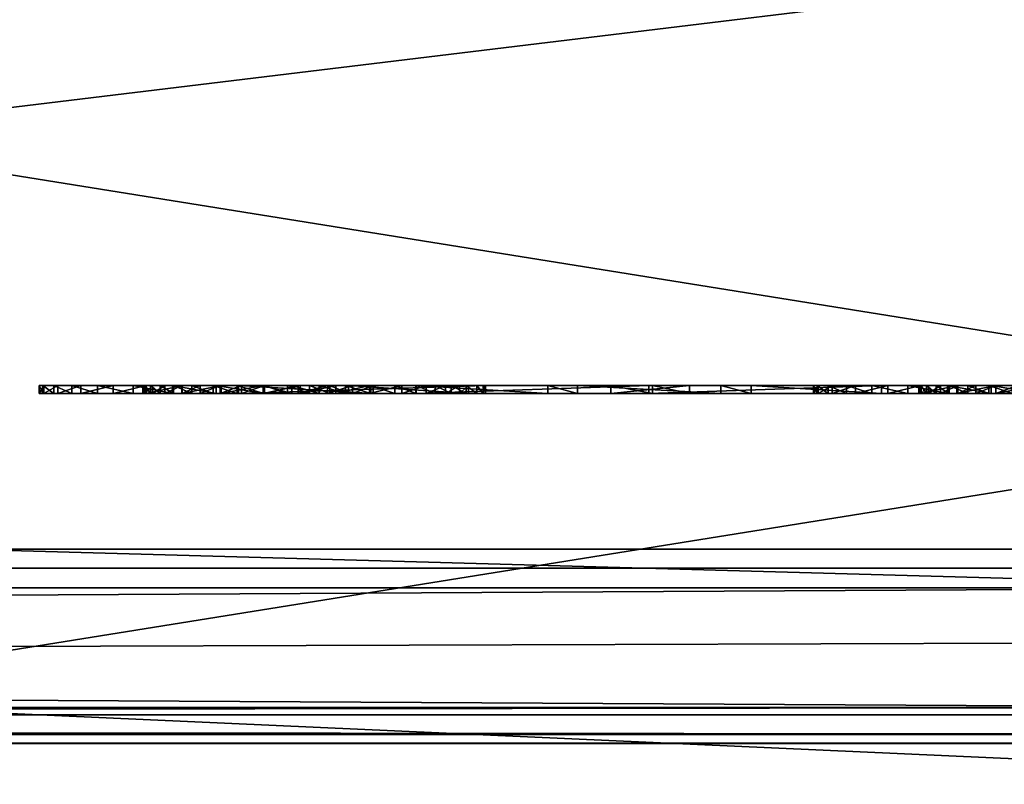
# Model space of a CAD drawing. Header units: centimetres. Extents: x -29.5 to 29.5, y -9 to 52.
# Tile 12 of 34: x -2 to -0.8, y -7.1 to -6.1. Entities that reach past the tile are written whole.
import ezdxf

# ---------------------------------------------------------------- set-up
doc = ezdxf.new("R2010")
doc.units = ezdxf.units.CM
doc.layers.add('BO421112_LP', color=7, linetype='Continuous', true_color=0xb11b58)

msp = doc.modelspace()

# ---------------------------------------------------------------- meshes
at = {"layer": 'BO421112_LP', "color": 214, "true_color": 0x911cb1}
mesh = msp.add_polyface(dxfattribs=at)
corners = [(-2.2371, -8.749, 50.6069), (-2.2924, -8.749, 50.1872), (-2.4543, -8.749, 49.7962), (-2.712, -8.749, 49.4604), (-3.0478, -8.749, 49.2027), (-3.4389, -8.749, 49.0407), (-3.8586, -8.749, 48.9854), (-4.2782, -8.749, 49.0407), (-4.6693, -8.749, 49.2027), (-5.0051, -8.749, 49.4604), (-5.2628, -8.749, 49.7962), (-5.4248, -8.749, 50.1872), (-5.48, -8.749, 50.6069), (-5.4248, -8.749, 51.0266), (-5.2628, -8.749, 51.4176), (-5.0051, -8.749, 51.7534), (-4.6693, -8.749, 52.0111), (-4.2782, -8.749, 52.1731), (-3.8586, -8.749, 52.2284), (-3.4389, -8.749, 52.1731), (-3.0478, -8.749, 52.0111), (-2.712, -8.749, 51.7534), (-2.4543, -8.749, 51.4176), (-2.2924, -8.749, 51.0266), (-2.2371, -7.8326, 50.6069), (-2.2924, -7.8326, 50.1872), (-2.4543, -7.8326, 49.7962), (-2.712, -7.8326, 49.4604), (-3.0478, -7.8326, 49.2027), (-3.4389, -7.8326, 49.0407), (-3.8586, -7.8326, 48.9854), (-4.2782, -7.8326, 49.0407), (-4.6693, -7.8326, 49.2027), (-5.0051, -7.8326, 49.4604), (-5.2628, -7.8326, 49.7962), (-5.4248, -7.8326, 50.1872), (-5.48, -7.8326, 50.6069), (-5.4248, -7.8326, 51.0266), (-5.2628, -7.8326, 51.4176), (-5.0051, -7.8326, 51.7534), (-4.6693, -7.8326, 52.0111), (-4.2782, -7.8326, 52.1731), (-3.8586, -7.8326, 52.2284), (-3.4389, -7.8326, 52.1731), (-3.0478, -7.8326, 52.0111), (-2.712, -7.8326, 51.7534), (-2.4543, -7.8326, 51.4176), (-2.2924, -7.8326, 51.0266), (2.0273, -8.749, 50.6069), (2.0826, -8.749, 50.1872), (2.0826, -7.8326, 50.1872), (2.0273, -7.8326, 50.6069), (2.2446, -8.749, 49.7962), (2.2446, -7.8326, 49.7962), (2.5022, -8.749, 49.4604), (2.5022, -7.8326, 49.4604), (2.8381, -8.749, 49.2027), (2.8381, -7.8326, 49.2027), (3.2291, -8.749, 49.0407), (3.2291, -7.8326, 49.0407), (3.6488, -8.749, 48.9854), (3.6488, -7.8326, 48.9854), (4.0685, -8.749, 49.0407), (4.0685, -7.8326, 49.0407), (4.4595, -8.749, 49.2027), (4.4595, -7.8326, 49.2027), (4.7953, -8.749, 49.4604), (4.7953, -7.8326, 49.4604), (5.053, -8.749, 49.7962), (5.053, -7.8326, 49.7962), (5.215, -8.749, 50.1872), (5.215, -7.8326, 50.1872), (5.2703, -8.749, 50.6069), (5.2703, -7.8326, 50.6069), (5.215, -8.749, 51.0266), (5.215, -7.8326, 51.0266), (5.053, -8.749, 51.4176), (5.053, -7.8326, 51.4176), (4.7953, -8.749, 51.7534), (4.7953, -7.8326, 51.7534), (4.4595, -8.749, 52.0111), (4.4595, -7.8326, 52.0111), (4.0685, -8.749, 52.1731), (4.0685, -7.8326, 52.1731), (3.6488, -8.749, 52.2284), (3.6488, -7.8326, 52.2284), (3.2291, -8.749, 52.1731), (3.2291, -7.8326, 52.1731), (2.8381, -8.749, 52.0111), (2.8381, -7.8326, 52.0111), (2.5022, -8.749, 51.7534), (2.5022, -7.8326, 51.7534), (2.2446, -8.749, 51.4176), (2.2446, -7.8326, 51.4176), (2.0826, -8.749, 51.0266), (2.0826, -7.8326, 51.0266), (-6.7474, -7.4268, 59.4599), (-6.7474, -7.4268, 48.26), (6.7759, -7.4268, 59.4599), (6.7759, -7.4268, 48.26), (-6.7474, -6.8168, 59.4599), (-6.7474, -6.8168, 48.26), (6.7759, -6.8168, 59.4599), (6.7759, -6.8168, 48.26), (-5.0208, -7.4268, 58.2795), (-5.0208, -7.4268, 53.5861), (4.7823, -7.4268, 58.2795), (4.7823, -7.4268, 53.5861), (-5.0208, -5.8531, 58.2795), (-5.0208, -5.8531, 53.5861), (4.7823, -5.8531, 58.2795), (4.7823, -5.8531, 53.5861), (-5.8377, -6.8168, 58.5256), (-5.8377, -6.8168, 52.1834), (5.6279, -6.8168, 58.5256), (5.6279, -6.8168, 52.1834), (-6.7474, -7.4268, 58.9153), (-6.7474, -6.8168, 58.9153), (6.7759, -7.4268, 58.9153), (6.7759, -6.8168, 58.9153), (-6.7474, -5.1776, 59.4599), (6.7759, -5.1776, 59.4599), (6.7759, -5.1776, 58.5117), (-6.7474, -5.1776, 58.5117)]
mesh.append_faces([[corners[k] for k in face] for face in [(56, 60, 64), (64, 68, 72), (72, 76, 80), (64, 72, 80), (80, 84, 88), (88, 92, 48), (80, 88, 48), (64, 80, 48), (56, 64, 48), (52, 56, 48), (21, 19, 17), (17, 15, 13), (13, 11, 9), (17, 13, 9), (9, 7, 5), (5, 3, 1), (9, 5, 1), (17, 9, 1), (21, 17, 1), (23, 21, 1), (28, 30, 32), (32, 34, 36), (36, 38, 40), (32, 36, 40), (40, 42, 44), (44, 46, 24), (40, 44, 24), (32, 40, 24), (28, 32, 24), (26, 28, 24), (91, 87, 83), (83, 79, 75), (75, 71, 67), (83, 75, 67), (67, 63, 59), (59, 55, 50), (67, 59, 50), (83, 67, 50), (91, 83, 50), (95, 91, 50)]], dxfattribs={"vtx0": -1, "vtx1": -1, "vtx2": -1, "color": 214})
mesh.append_faces([[corners[k] for k in face] for face in [(49, 52, 48), (0, 23, 1), (25, 26, 24), (51, 95, 50)]], dxfattribs={"vtx1": -1, "color": 214})
mesh.append_faces([[corners[k] for k in face] for face in [(0, 1, 25), (25, 24, 0), (1, 2, 26), (26, 25, 1), (2, 3, 27), (27, 26, 2), (3, 4, 28), (28, 27, 3), (4, 5, 29), (29, 28, 4), (5, 6, 30), (30, 29, 5), (6, 7, 31), (31, 30, 6), (7, 8, 32), (32, 31, 7), (8, 9, 33), (33, 32, 8), (9, 10, 34), (34, 33, 9), (10, 11, 35), (35, 34, 10), (11, 12, 36), (36, 35, 11), (12, 13, 37), (37, 36, 12), (13, 14, 38), (38, 37, 13), (14, 15, 39), (39, 38, 14), (15, 16, 40), (40, 39, 15), (16, 17, 41), (41, 40, 16), (17, 18, 42), (42, 41, 17), (18, 19, 43), (43, 42, 18), (19, 20, 44), (44, 43, 19), (20, 21, 45), (45, 44, 20), (21, 22, 46), (46, 45, 21), (22, 23, 47), (47, 46, 22), (23, 0, 24), (24, 47, 23), (48, 51, 50), (50, 49, 48), (49, 50, 53), (53, 52, 49), (52, 53, 55), (55, 54, 52), (54, 55, 57), (57, 56, 54), (56, 57, 59), (59, 58, 56), (58, 59, 61), (61, 60, 58), (60, 61, 63), (63, 62, 60), (62, 63, 65), (65, 64, 62), (64, 65, 67), (67, 66, 64), (66, 67, 69), (69, 68, 66), (68, 69, 71), (71, 70, 68), (70, 71, 73), (73, 72, 70), (72, 73, 75), (75, 74, 72), (74, 75, 77), (77, 76, 74), (76, 77, 79), (79, 78, 76), (78, 79, 81), (81, 80, 78), (80, 81, 83), (83, 82, 80), (82, 83, 85), (85, 84, 82), (84, 85, 87), (87, 86, 84), (86, 87, 89), (89, 88, 86), (88, 89, 91), (91, 90, 88), (90, 91, 93), (93, 92, 90), (92, 93, 95), (95, 94, 92), (94, 95, 51), (51, 48, 94), (96, 98, 102), (102, 100, 96), (99, 97, 101), (101, 103, 99), (116, 117, 101), (101, 97, 116), (118, 119, 102), (102, 98, 118), (52, 54, 56), (56, 58, 60), (60, 62, 64), (64, 66, 68), (68, 70, 72), (72, 74, 76), (76, 78, 80), (80, 82, 84), (84, 86, 88), (88, 90, 92), (92, 94, 48), (23, 22, 21), (21, 20, 19), (19, 18, 17), (17, 16, 15), (15, 14, 13), (13, 12, 11), (11, 10, 9), (9, 8, 7), (7, 6, 5), (5, 4, 3), (3, 2, 1), (26, 27, 28), (28, 29, 30), (30, 31, 32), (32, 33, 34), (34, 35, 36), (36, 37, 38), (38, 39, 40), (40, 41, 42), (42, 43, 44), (44, 45, 46), (46, 47, 24), (95, 93, 91), (91, 89, 87), (87, 85, 83), (83, 81, 79), (79, 77, 75), (75, 73, 71), (71, 69, 67), (67, 65, 63), (63, 61, 59), (59, 57, 55), (55, 53, 50), (96, 116, 118), (118, 98, 96), (97, 99, 107), (107, 105, 97), (99, 118, 106), (106, 107, 99), (106, 104, 108), (108, 110, 106), (105, 107, 111), (111, 109, 105), (104, 105, 109), (109, 108, 104), (107, 106, 110), (110, 111, 107), (109, 111, 110), (110, 108, 109), (120, 121, 122), (122, 123, 120), (103, 101, 113), (113, 115, 103), (101, 117, 112), (112, 113, 101), (116, 104, 106), (106, 118, 116), (96, 100, 117), (117, 116, 96), (99, 103, 119), (119, 118, 99), (114, 112, 117), (117, 119, 114), (119, 103, 115), (115, 114, 119), (116, 97, 105), (105, 104, 116), (100, 102, 121), (121, 120, 100), (102, 119, 122), (122, 121, 102), (119, 117, 123), (123, 122, 119), (117, 100, 120), (120, 123, 117)]], dxfattribs={"vtx2": -1, "color": 214})
at = {"layer": 'BO421112_LP', "color": 96, "true_color": 0x068706}
mesh = msp.add_polyface(dxfattribs=at)
corners = [(29.4871, -6.6812, 59.3628), (-29.4953, -6.6812, 59.3628), (29.4871, -6.0649, 59.3628), (-29.4953, -6.0649, 59.3628), (-29.4953, -6.6812, 51.8264), (-29.4953, -6.0649, 51.8264), (29.4871, -6.0649, 58.4782), (-0.311, -6.867, 59.3628), (-0.311, -6.0649, 59.3628), (-29.3095, -6.867, 59.3628), (-29.3095, -6.867, 51.8264), (29.3013, -6.867, 59.3628), (29.0035, -6.867, 59.3628), (29.0035, -6.0649, 59.3628), (28.8542, -6.867, 58.4702), (29.3013, -6.867, 58.4782), (29.4871, -6.6812, 58.4782), (28.8542, -6.0649, 58.4702), (-29.3095, -6.867, 58.4425), (-29.4953, -6.0649, 58.4425), (-0.3076, -6.867, 58.4793), (-0.3076, -6.0649, 58.4793), (-29.4953, -6.6812, 58.4425), (-28.9942, -6.0649, 59.3628), (-28.9942, -6.867, 51.8264), (-28.9942, -6.867, 59.3628), (-28.9942, -6.0649, 51.8264), (-28.9942, -6.867, 58.4425), (-28.9942, -6.0649, 58.4425), (28.933, -7.0215, 59.3628), (29.1029, -7.0216, 59.3628), (29.1029, -7.0216, 58.4793), (28.9322, -7.0215, 58.4793), (-0.3076, -7.0215, 58.4793), (-28.9205, -7.0215, 58.4425), (-29.1193, -7.0215, 58.4425), (-29.1193, -7.0215, 59.3628), (-28.9205, -7.0215, 59.3628), (-0.311, -7.0215, 59.3628), (28.9329, -7.068, 59.3162), (29.0418, -7.0681, 59.3162), (29.0418, -7.0681, 58.5258), (28.9323, -7.068, 58.5258), (-0.3059, -7.068, 58.5222), (-28.9186, -7.068, 58.4854), (-29.0626, -7.068, 58.4891), (-29.0626, -7.068, 59.3162), (-28.9186, -7.068, 59.3126), (-0.3089, -7.068, 59.3126), (28.933, -7.0564, 59.3512), (29.0595, -7.0565, 59.3512), (29.0595, -7.0565, 58.4909), (28.9322, -7.0564, 58.4909), (-0.3077, -7.0564, 58.4909), (-28.9205, -7.0564, 58.4542), (-29.0778, -7.0564, 58.4542), (-29.0778, -7.0564, 59.3512), (-28.9205, -7.0564, 59.3512), (-0.311, -7.0564, 59.3512), (29.4871, -6.6812, 30.3978), (-29.4953, -6.0649, 30.3978), (28.8543, -6.867, 30.3898), (-28.9942, -6.867, 30.3978), (29.4871, -6.6812, 1.4329), (29.3013, -6.867, 1.4329), (29.0035, -6.867, 1.4329), (29.0035, -6.0649, 1.4329), (29.4871, -6.0649, 1.4329), (-29.3095, -6.867, 8.9693), (-29.3095, -6.867, 2.3531), (-28.9942, -6.867, 2.3531), (-28.9942, -6.867, 8.9693), (-29.4953, -6.0649, 8.9693), (-29.4953, -6.0649, 2.3531), (-29.4953, -6.6812, 2.3531), (-29.4953, -6.6812, 8.9693), (-0.3108, -7.068, 1.4794), (28.9329, -7.068, 1.4794), (28.9323, -7.068, 2.2698), (-0.3078, -7.068, 2.2698), (-0.311, -6.867, 1.4329), (-28.9942, -6.867, 1.4329), (-28.9942, -6.0649, 1.4329), (-0.311, -6.0649, 1.4329), (-28.9942, -6.0649, 2.3531), (-0.3076, -6.0649, 2.3164), (29.4871, -6.6812, 2.3175), (29.3013, -6.867, 2.3175), (29.3013, -6.867, 30.3978), (29.0031, -6.0649, 2.3175), (29.0418, -7.0681, 1.4794), (29.0418, -7.0681, 2.2698), (29.0031, -6.867, 2.3175), (29.4871, -6.0649, 2.3175), (-29.0626, -7.068, 2.3066), (-29.0626, -7.068, 1.4794), (-28.9205, -7.068, 1.4794), (-28.9205, -7.068, 2.3066), (-29.4953, -6.0649, 1.4329), (-29.4953, -6.6812, 1.4329), (-28.9942, -6.0649, 8.9693), (-29.3095, -6.867, 1.4329), (-28.9942, -6.0649, 30.3978), (-0.3076, -6.867, 2.3164), (29.103, -7.0216, 1.4329), (28.933, -7.0215, 1.4329), (29.103, -7.0216, 2.3164), (29.0595, -7.0565, 2.3048), (29.0595, -7.0565, 1.4445), (28.9322, -7.0215, 2.3164), (-0.3076, -7.0215, 2.3164), (-28.9205, -7.0215, 2.3531), (-29.1193, -7.0215, 2.3531), (-29.1193, -7.0215, 1.4329), (-29.0778, -7.0564, 1.4445), (-29.0778, -7.0564, 2.3415), (-28.9205, -7.0215, 1.4329), (-0.311, -7.0215, 1.4329), (28.933, -7.0564, 1.4445), (28.9322, -7.0564, 2.3048), (-0.3077, -7.0564, 2.3048), (-28.9205, -7.0564, 2.3415), (-28.9205, -7.0564, 1.4445), (-0.311, -7.0564, 1.4445), (-29.4953, -6.6812, 30.3978), (29.4871, -6.0649, 30.3978), (28.8543, -6.0649, 30.3898), (-29.3095, -6.867, 30.3978)]
mesh.append_faces([[corners[k] for k in face] for face in [(11, 41, 30), (18, 46, 35), (64, 91, 87), (69, 95, 101)]], dxfattribs={"vtx0": -1, "vtx1": -1, "color": 96})
mesh.append_faces([[corners[k] for k in face] for face in [(11, 13, 2), (9, 3, 23), (15, 51, 41), (41, 50, 30), (9, 56, 46), (46, 55, 35)]], dxfattribs={"vtx0": -1, "vtx2": -1, "color": 96})
mesh.append_faces([[corners[k] for k in face] for face in [(0, 11, 2), (25, 9, 23), (63, 67, 64), (81, 82, 101)]], dxfattribs={"vtx1": -1, "color": 96})
mesh.append_faces([[corners[k] for k in face] for face in [(11, 15, 41), (18, 9, 46), (67, 66, 64), (82, 98, 101), (104, 108, 91), (64, 104, 91), (91, 107, 87), (112, 115, 95), (69, 112, 95), (95, 114, 101)]], dxfattribs={"vtx1": -1, "vtx2": -1, "color": 96})
mesh.append_faces([[corners[k] for k in face] for face in [(11, 12, 13), (18, 27, 24), (24, 10, 18), (19, 22, 4), (4, 5, 19), (39, 42, 43), (43, 48, 39), (25, 23, 8), (8, 7, 25), (23, 28, 21), (21, 8, 23), (4, 22, 18), (18, 10, 4), (0, 16, 15), (15, 11, 0), (16, 59, 88), (88, 15, 16), (12, 7, 8), (8, 13, 12), (8, 21, 17), (17, 13, 8), (40, 41, 42), (42, 39, 40), (15, 88, 61), (61, 14, 15), (2, 13, 17), (17, 6, 2), (0, 2, 6), (6, 16, 0), (46, 47, 44), (44, 45, 46), (3, 1, 22), (22, 19, 3), (5, 26, 28), (28, 19, 5), (1, 9, 18), (18, 22, 1), (9, 1, 3), (3, 19, 28), (28, 23, 3), (5, 60, 102), (102, 26, 5), (48, 43, 44), (44, 47, 48), (21, 20, 14), (14, 17, 21), (27, 28, 26), (26, 24, 27), (28, 27, 20), (20, 21, 28), (12, 11, 30), (30, 29, 12), (15, 31, 51), (41, 40, 50), (15, 14, 32), (32, 31, 15), (14, 20, 33), (33, 32, 14), (20, 27, 34), (34, 33, 20), (27, 18, 35), (35, 34, 27), (9, 36, 56), (46, 45, 55), (9, 25, 37), (37, 36, 9), (25, 7, 38), (38, 37, 25), (7, 12, 29), (29, 38, 7), (50, 40, 39), (39, 49, 50), (52, 42, 41), (41, 51, 52), (53, 43, 42), (42, 52, 53), (54, 44, 43), (43, 53, 54), (55, 45, 44), (44, 54, 55), (57, 47, 46), (46, 56, 57), (58, 48, 47), (47, 57, 58), (49, 39, 48), (48, 58, 49), (30, 50, 49), (49, 29, 30), (32, 52, 51), (51, 31, 32), (33, 53, 52), (52, 32, 33), (34, 54, 53), (53, 33, 34), (35, 55, 54), (54, 34, 35), (37, 57, 56), (56, 36, 37), (38, 58, 57), (57, 37, 38), (29, 49, 58), (58, 38, 29), (5, 4, 124), (124, 60, 5), (16, 6, 125), (125, 59, 16), (6, 17, 126), (126, 125, 6), (10, 24, 62), (62, 127, 10), (4, 10, 127), (127, 124, 4), (17, 14, 61), (61, 126, 17), (24, 26, 102), (102, 62, 24), (66, 65, 64), (69, 68, 71), (71, 70, 69), (73, 72, 75), (75, 74, 73), (77, 76, 79), (79, 78, 77), (81, 80, 83), (83, 82, 81), (82, 83, 85), (85, 84, 82), (75, 68, 69), (69, 74, 75), (63, 64, 87), (87, 86, 63), (86, 87, 88), (88, 59, 86), (65, 66, 83), (83, 80, 65), (83, 66, 89), (89, 85, 83), (90, 77, 78), (78, 91, 90), (87, 92, 61), (61, 88, 87), (67, 93, 89), (89, 66, 67), (63, 86, 93), (93, 67, 63), (95, 94, 97), (97, 96, 95), (98, 73, 74), (74, 99, 98), (72, 73, 84), (84, 100, 72), (99, 74, 69), (69, 101, 99), (98, 99, 101), (98, 82, 84), (84, 73, 98), (72, 100, 102), (102, 60, 72), (76, 96, 97), (97, 79, 76), (85, 89, 92), (92, 103, 85), (70, 71, 100), (100, 84, 70), (84, 85, 103), (103, 70, 84), (65, 105, 104), (104, 64, 65), (108, 90, 91), (107, 106, 87), (87, 106, 109), (109, 92, 87), (92, 109, 110), (110, 103, 92), (103, 110, 111), (111, 70, 103), (70, 111, 112), (112, 69, 70), (115, 94, 95), (114, 113, 101), (101, 113, 116), (116, 81, 101), (81, 116, 117), (117, 80, 81), (80, 117, 105), (105, 65, 80), (108, 118, 77), (77, 90, 108), (119, 107, 91), (91, 78, 119), (120, 119, 78), (78, 79, 120), (121, 120, 79), (79, 97, 121), (115, 121, 97), (97, 94, 115), (122, 114, 95), (95, 96, 122), (123, 122, 96), (96, 76, 123), (118, 123, 76), (76, 77, 118), (104, 105, 118), (118, 108, 104), (109, 106, 107), (107, 119, 109), (110, 109, 119), (119, 120, 110), (111, 110, 120), (120, 121, 111), (112, 111, 121), (121, 115, 112), (116, 113, 114), (114, 122, 116), (117, 116, 122), (122, 123, 117), (105, 117, 123), (123, 118, 105), (72, 60, 124), (124, 75, 72), (86, 59, 125), (125, 93, 86), (93, 125, 126), (126, 89, 93), (68, 127, 62), (62, 71, 68), (75, 124, 127), (127, 68, 75), (89, 126, 61), (61, 92, 89), (71, 62, 102), (102, 100, 71)]], dxfattribs={"vtx2": -1, "color": 96})
at = {"layer": 'BO421112_LP', "color": 234, "true_color": 0xb11b58}
mesh = msp.add_polyface(dxfattribs=at)
corners = [(-1.8416, -6.6154, 9.9206), (-1.944, -6.6154, 10.0106), (-1.9739, -6.6154, 9.9594), (-1.854, -6.6154, 9.8953), (-1.9919, -6.6154, 9.9026), (-1.8614, -6.6154, 9.8681), (-1.9978, -6.6154, 9.8403), (-1.8639, -6.6154, 9.8391), (-1.9931, -6.6154, 9.7866), (-1.8608, -6.6154, 9.8071), (-1.979, -6.6154, 9.7365), (-1.8513, -6.6154, 9.7779), (-1.9555, -6.6154, 9.6899), (-1.8355, -6.6154, 9.7515), (-1.9226, -6.6154, 9.6469), (-1.9739, -6.6054, 9.9594), (-1.944, -6.6054, 10.0106), (-1.8416, -6.6054, 9.9206), (-1.9919, -6.6054, 9.9026), (-1.854, -6.6054, 9.8953), (-1.9978, -6.6054, 9.8403), (-1.8614, -6.6054, 9.8681), (-1.8639, -6.6054, 9.8391), (-1.9931, -6.6054, 9.7866), (-1.8608, -6.6054, 9.8071), (-1.979, -6.6054, 9.7365), (-1.9555, -6.6054, 9.6899), (-1.8513, -6.6054, 9.7779), (-1.9226, -6.6054, 9.6469), (-1.8355, -6.6054, 9.7515), (-1.9021, -6.6154, 10.0564), (-1.9021, -6.6054, 10.0564), (-1.8765, -6.6154, 9.6052)]
mesh.append_faces([[corners[k] for k in face] for face in [(0, 1, 2), (3, 2, 4), (5, 4, 6), (7, 6, 8), (9, 8, 10), (11, 10, 12), (13, 12, 14), (20, 21, 22), (23, 22, 24)]], dxfattribs={"vtx0": -1, "vtx2": -1, "color": 234})
mesh.append_faces([[corners[k] for k in face] for face in [(7, 5, 6), (9, 7, 8), (15, 16, 17), (18, 15, 19), (20, 18, 21), (23, 20, 22), (25, 23, 24), (26, 25, 27), (28, 26, 29)]], dxfattribs={"vtx1": -1, "vtx2": -1, "color": 234})
mesh.append_faces([[corners[k] for k in face] for face in [(1, 30, 31), (31, 16, 1), (2, 1, 16), (16, 15, 2), (4, 2, 15), (15, 18, 4), (6, 4, 18), (18, 20, 6), (8, 6, 20), (20, 23, 8), (10, 8, 23), (23, 25, 10), (12, 10, 25), (25, 26, 12), (14, 12, 26), (26, 28, 14), (32, 14, 28)]], dxfattribs={"vtx2": -1, "color": 234})
mesh = msp.add_polyface(dxfattribs=at)
corners = [(-1.8003, -6.6154, 9.9662), (-1.8595, -6.6154, 10.0887), (-1.9021, -6.6154, 10.0564), (-1.8242, -6.6154, 9.9442), (-1.944, -6.6154, 10.0106), (-1.8416, -6.6154, 9.9206), (-1.854, -6.6154, 9.8953), (-1.9739, -6.6154, 9.9594), (-1.8614, -6.6154, 9.8681), (-1.9919, -6.6154, 9.9026), (-1.8513, -6.6154, 9.7779), (-1.8608, -6.6154, 9.8071), (-1.979, -6.6154, 9.7365), (-1.8355, -6.6154, 9.7515), (-1.9555, -6.6154, 9.6899), (-1.8134, -6.6154, 9.728), (-1.9226, -6.6154, 9.6469), (-1.8765, -6.6154, 9.6052), (-1.9021, -6.6054, 10.0564), (-1.8595, -6.6054, 10.0887), (-1.8003, -6.6054, 9.9662), (-1.944, -6.6054, 10.0106), (-1.8242, -6.6054, 9.9442), (-1.8416, -6.6054, 9.9206), (-1.9739, -6.6054, 9.9594), (-1.854, -6.6054, 9.8953), (-1.9919, -6.6054, 9.9026), (-1.8614, -6.6054, 9.8681), (-1.979, -6.6054, 9.7365), (-1.8608, -6.6054, 9.8071), (-1.8513, -6.6054, 9.7779), (-1.9555, -6.6054, 9.6899), (-1.8355, -6.6054, 9.7515), (-1.9226, -6.6054, 9.6469), (-1.8134, -6.6054, 9.728), (-1.8765, -6.6054, 9.6052), (-1.813, -6.6054, 10.1119), (-1.8639, -6.6154, 9.8391), (-1.8639, -6.6054, 9.8391), (-1.8253, -6.6154, 9.5753), (-1.8253, -6.6054, 9.5753)]
mesh.append_faces([[corners[k] for k in face] for face in [(0, 1, 2), (3, 2, 4), (15, 16, 17), (21, 22, 23), (24, 23, 25), (26, 25, 27), (28, 29, 30), (31, 30, 32), (33, 32, 34)]], dxfattribs={"vtx0": -1, "vtx2": -1, "color": 234})
mesh.append_faces([[corners[k] for k in face] for face in [(3, 0, 2), (5, 3, 4), (6, 5, 7), (8, 6, 9), (10, 11, 12), (13, 10, 14), (15, 13, 16), (18, 19, 20), (21, 18, 22), (35, 33, 34)]], dxfattribs={"vtx1": -1, "vtx2": -1, "color": 234})
mesh.append_faces([[corners[k] for k in face] for face in [(36, 19, 1), (2, 1, 19), (19, 18, 2), (5, 6, 25), (25, 23, 5), (6, 8, 27), (27, 25, 6), (8, 37, 38), (38, 27, 8), (37, 11, 29), (29, 38, 37), (11, 10, 30), (30, 29, 11), (32, 30, 10), (33, 35, 17), (39, 17, 35), (35, 40, 39)]], dxfattribs={"vtx2": -1, "color": 234})
mesh = msp.add_polyface(dxfattribs=at)
corners = [(-1.7419, -6.6154, 9.9913), (-1.7626, -6.6154, 10.1257), (-1.813, -6.6154, 10.1119), (-1.7728, -6.6154, 9.9819), (-1.8595, -6.6154, 10.0887), (-1.8003, -6.6154, 9.9662), (-1.7896, -6.6154, 9.7103), (-1.8134, -6.6154, 9.728), (-1.8765, -6.6154, 9.6052), (-1.8253, -6.6154, 9.5753), (-1.7639, -6.6154, 9.6976), (-1.769, -6.6154, 9.5574), (-1.813, -6.6054, 10.1119), (-1.7626, -6.6054, 10.1257), (-1.7419, -6.6054, 9.9913), (-1.7728, -6.6054, 9.9819), (-1.8595, -6.6054, 10.0887), (-1.8003, -6.6054, 9.9662), (-1.9021, -6.6054, 10.0564), (-1.8242, -6.6054, 9.9442), (-1.8765, -6.6054, 9.6052), (-1.8134, -6.6054, 9.728), (-1.7896, -6.6054, 9.7103), (-1.8253, -6.6054, 9.5753), (-1.7639, -6.6054, 9.6976), (-1.769, -6.6054, 9.5574), (-1.8242, -6.6154, 9.9442), (-1.8416, -6.6154, 9.9206), (-1.8416, -6.6054, 9.9206), (-1.8513, -6.6154, 9.7779), (-1.8355, -6.6154, 9.7515), (-1.8355, -6.6054, 9.7515)]
mesh.append_faces([[corners[k] for k in face] for face in [(0, 1, 2), (3, 2, 4), (6, 8, 9), (10, 9, 11), (12, 14, 15), (16, 15, 17), (18, 17, 19), (20, 21, 22), (23, 22, 24)]], dxfattribs={"vtx0": -1, "vtx2": -1, "color": 234})
mesh.append_faces([[corners[k] for k in face] for face in [(3, 0, 2), (5, 3, 4), (6, 7, 8), (10, 6, 9), (12, 13, 14), (16, 12, 15), (23, 20, 22), (25, 23, 24)]], dxfattribs={"vtx1": -1, "vtx2": -1, "color": 234})
mesh.append_faces([[corners[k] for k in face] for face in [(2, 1, 13), (13, 12, 2), (4, 2, 12), (3, 5, 17), (17, 15, 3), (5, 26, 19), (19, 17, 5), (26, 27, 28), (28, 19, 26), (29, 30, 31), (30, 7, 21), (21, 31, 30), (7, 6, 22), (22, 21, 7), (6, 10, 24), (24, 22, 6), (11, 9, 23), (23, 25, 11)]], dxfattribs={"vtx2": -1, "color": 234})
mesh = msp.add_polyface(dxfattribs=at)
corners = [(-1.7076, -6.6154, 9.9944), (-1.6768, -6.6154, 9.9917), (-1.7083, -6.6154, 10.1304), (-1.7626, -6.6154, 10.1257), (-1.7419, -6.6154, 9.9913), (-1.7361, -6.6154, 9.69), (-1.7639, -6.6154, 9.6976), (-1.769, -6.6154, 9.5574), (-1.7076, -6.6154, 9.5514), (-1.7065, -6.6154, 9.6874), (-1.6712, -6.6154, 9.5538), (-1.7403, -6.6154, 9.8934), (-1.7403, -6.6154, 9.7781), (-1.5659, -6.6154, 9.7781), (-1.7083, -6.6054, 10.1304), (-1.6768, -6.6054, 9.9917), (-1.7076, -6.6054, 9.9944), (-1.7626, -6.6054, 10.1257), (-1.7419, -6.6054, 9.9913), (-1.769, -6.6054, 9.5574), (-1.7639, -6.6054, 9.6976), (-1.7361, -6.6054, 9.69), (-1.7076, -6.6054, 9.5514), (-1.7065, -6.6054, 9.6874), (-1.6712, -6.6054, 9.5538), (-1.5659, -6.6054, 9.7781), (-1.7403, -6.6054, 9.7781), (-1.7403, -6.6054, 9.8934), (-1.6603, -6.6054, 10.1264), (-1.7728, -6.6154, 9.9819), (-1.7728, -6.6054, 9.9819), (-1.663, -6.6054, 9.6931)]
mesh.append_faces([[corners[k] for k in face] for face in [(0, 2, 3), (5, 7, 8), (9, 8, 10), (14, 15, 16), (17, 16, 18), (19, 20, 21), (22, 21, 23)]], dxfattribs={"vtx0": -1, "vtx2": -1, "color": 234})
mesh.append_faces([[corners[k] for k in face] for face in [(0, 1, 2), (4, 0, 3), (5, 6, 7), (9, 5, 8), (17, 14, 16), (22, 19, 21), (24, 22, 23)]], dxfattribs={"vtx1": -1, "vtx2": -1, "color": 234})
mesh.append_faces([[corners[k] for k in face] for face in [(11, 12, 13), (25, 26, 27), (28, 14, 2), (1, 0, 16), (16, 15, 1), (3, 2, 14), (14, 17, 3), (0, 4, 18), (18, 16, 0), (4, 29, 30), (30, 18, 4), (6, 5, 21), (21, 20, 6), (8, 7, 19), (19, 22, 8), (5, 9, 23), (23, 21, 5), (10, 8, 22), (22, 24, 10), (31, 23, 9), (12, 11, 27), (27, 26, 12)]], dxfattribs={"vtx2": -1, "color": 234})
mesh = msp.add_polyface(dxfattribs=at)
corners = [(-1.6483, -6.6154, 9.9836), (-1.6221, -6.6154, 9.9701), (-1.5706, -6.6154, 10.095), (-1.6768, -6.6154, 9.9917), (-1.6144, -6.6154, 10.1146), (-1.6603, -6.6154, 10.1264), (-1.7083, -6.6154, 10.1304), (-1.663, -6.6154, 9.6931), (-1.7065, -6.6154, 9.6874), (-1.6712, -6.6154, 9.5538), (-1.636, -6.6154, 9.5607), (-1.6019, -6.6154, 9.5723), (-1.6251, -6.6154, 9.7101), (-1.5706, -6.6054, 10.095), (-1.6221, -6.6054, 9.9701), (-1.6483, -6.6054, 9.9836), (-1.6144, -6.6054, 10.1146), (-1.6768, -6.6054, 9.9917), (-1.6603, -6.6054, 10.1264), (-1.7083, -6.6054, 10.1304), (-1.6712, -6.6054, 9.5538), (-1.7065, -6.6054, 9.6874), (-1.663, -6.6054, 9.6931), (-1.636, -6.6054, 9.5607), (-1.6019, -6.6054, 9.5723), (-1.6251, -6.6054, 9.7101), (-1.5981, -6.6154, 9.9511), (-1.5659, -6.6154, 9.7781), (-1.7403, -6.6154, 9.7781), (-1.7403, -6.6054, 9.7781), (-1.5659, -6.6054, 9.7781), (-1.4213, -6.6054, 9.8934), (-1.7403, -6.6054, 9.8934), (-1.7403, -6.6154, 9.8934), (-1.5927, -6.6054, 9.7384)]
mesh.append_faces([[corners[k] for k in face] for face in [(3, 4, 5), (3, 5, 6), (7, 9, 10), (7, 10, 11), (13, 14, 15), (16, 15, 17), (20, 21, 22), (24, 22, 25)]], dxfattribs={"vtx0": -1, "vtx2": -1, "color": 234})
mesh.append_faces([[corners[k] for k in face] for face in [(0, 1, 2), (3, 0, 4), (7, 8, 9), (12, 7, 11), (18, 16, 17), (19, 18, 17), (23, 20, 22), (24, 23, 22)]], dxfattribs={"vtx1": -1, "vtx2": -1, "color": 234})
mesh.append_faces([[corners[k] for k in face] for face in [(26, 1, 14), (1, 0, 15), (15, 14, 1), (0, 3, 17), (17, 15, 0), (5, 4, 16), (16, 18, 5), (6, 5, 18), (8, 7, 22), (10, 9, 20), (20, 23, 10), (11, 10, 23), (23, 24, 11), (7, 12, 25), (25, 22, 7), (27, 28, 29), (29, 30, 27), (31, 32, 33), (34, 25, 12)]], dxfattribs={"vtx2": -1, "color": 234})
mesh = msp.add_polyface(dxfattribs=at)
corners = [(-1.5981, -6.6154, 9.9511), (-1.4975, -6.6154, 10.0402), (-1.5289, -6.6154, 10.0675), (-1.6221, -6.6154, 9.9701), (-1.5706, -6.6154, 10.095), (-1.6483, -6.6154, 9.9836), (-1.6144, -6.6154, 10.1146), (-1.6251, -6.6154, 9.7101), (-1.6019, -6.6154, 9.5723), (-1.5691, -6.6154, 9.5885), (-1.538, -6.6154, 9.6081), (-1.4213, -6.6154, 9.8934), (-1.7403, -6.6154, 9.8934), (-1.5659, -6.6154, 9.7781), (-1.4652, -6.6154, 9.6866), (-1.5927, -6.6154, 9.7384), (-1.5103, -6.6154, 9.631), (-1.486, -6.6154, 9.6571), (-1.5289, -6.6054, 10.0675), (-1.4975, -6.6054, 10.0402), (-1.5981, -6.6054, 9.9511), (-1.6221, -6.6054, 9.9701), (-1.5706, -6.6054, 10.095), (-1.6144, -6.6054, 10.1146), (-1.6483, -6.6054, 9.9836), (-1.5691, -6.6054, 9.5885), (-1.6019, -6.6054, 9.5723), (-1.6251, -6.6054, 9.7101), (-1.538, -6.6054, 9.6081), (-1.5659, -6.6054, 9.7781), (-1.7403, -6.6054, 9.8934), (-1.4213, -6.6054, 9.8934), (-1.5927, -6.6054, 9.7384), (-1.4652, -6.6054, 9.6866), (-1.486, -6.6054, 9.6571), (-1.5103, -6.6054, 9.631), (-1.4428, -6.6154, 9.9511)]
mesh.append_faces([[corners[k] for k in face] for face in [(16, 7, 10), (28, 27, 35)]], dxfattribs={"vtx0": -1, "vtx1": -1, "color": 234})
mesh.append_faces([[corners[k] for k in face] for face in [(0, 1, 2), (3, 2, 4), (5, 4, 6), (7, 8, 9), (7, 9, 10), (14, 13, 15), (16, 15, 7), (18, 20, 21), (29, 30, 31), (32, 34, 35)]], dxfattribs={"vtx0": -1, "vtx2": -1, "color": 234})
mesh.append_faces([[corners[k] for k in face] for face in [(3, 0, 2), (11, 12, 13), (16, 17, 15), (18, 19, 20), (22, 18, 21), (23, 22, 24), (25, 26, 27), (28, 25, 27), (32, 29, 33), (27, 32, 35)]], dxfattribs={"vtx1": -1, "vtx2": -1, "color": 234})
mesh.append_faces([[corners[k] for k in face] for face in [(36, 0, 20), (21, 20, 0), (4, 2, 18), (18, 22, 4), (6, 4, 22), (22, 23, 6), (9, 8, 26), (26, 25, 9), (10, 9, 25), (25, 28, 10), (15, 13, 29), (29, 32, 15), (7, 15, 32), (16, 10, 28)]], dxfattribs={"vtx2": -1, "color": 234})
mesh = msp.add_polyface(dxfattribs=at)
corners = [(-1.5981, -6.6154, 9.9511), (-1.4428, -6.6154, 9.9511), (-1.4545, -6.6154, 9.982), (-1.4727, -6.6154, 10.0117), (-1.4975, -6.6154, 10.0402), (-1.421, -6.6154, 9.8432), (-1.4213, -6.6154, 9.8934), (-1.5659, -6.6154, 9.7781), (-1.4237, -6.6154, 9.8011), (-1.432, -6.6154, 9.761), (-1.4458, -6.6154, 9.7228), (-1.4652, -6.6154, 9.6866), (-1.486, -6.6154, 9.6571), (-1.5927, -6.6154, 9.7384), (-1.4545, -6.6054, 9.982), (-1.4428, -6.6054, 9.9511), (-1.5981, -6.6054, 9.9511), (-1.4727, -6.6054, 10.0117), (-1.4975, -6.6054, 10.0402), (-1.5659, -6.6054, 9.7781), (-1.4213, -6.6054, 9.8934), (-1.421, -6.6054, 9.8432), (-1.4237, -6.6054, 9.8011), (-1.432, -6.6054, 9.761), (-1.4458, -6.6054, 9.7228), (-1.4652, -6.6054, 9.6866), (-1.5927, -6.6054, 9.7384), (-1.486, -6.6054, 9.6571), (-1.5289, -6.6154, 10.0675), (-1.5289, -6.6054, 10.0675), (-1.7403, -6.6154, 9.8934), (-1.5103, -6.6154, 9.631), (-1.5103, -6.6054, 9.631), (-1.538, -6.6054, 9.6081), (-1.3401, -6.6154, 9.5618), (-1.5109, -6.6154, 9.5618), (-1.5109, -6.6054, 9.5618)]
mesh.append_faces([[corners[k] for k in face] for face in [(0, 2, 3), (0, 3, 4), (19, 20, 21), (19, 21, 22), (19, 22, 23), (19, 23, 24), (19, 24, 25), (26, 25, 27)]], dxfattribs={"vtx0": -1, "vtx2": -1, "color": 234})
mesh.append_faces([[corners[k] for k in face] for face in [(5, 6, 7), (8, 5, 7), (9, 8, 7), (10, 9, 7), (11, 10, 7), (12, 11, 13), (17, 14, 16), (18, 17, 16)]], dxfattribs={"vtx1": -1, "vtx2": -1, "color": 234})
mesh.append_faces([[corners[k] for k in face] for face in [(0, 1, 2), (14, 15, 16), (16, 15, 1), (15, 14, 2), (3, 2, 14), (14, 17, 3), (4, 3, 17), (17, 18, 4), (28, 4, 18), (18, 29, 28), (30, 6, 20), (10, 11, 25), (25, 24, 10), (11, 12, 27), (27, 25, 11), (12, 31, 32), (32, 27, 12), (33, 32, 31), (34, 35, 36)]], dxfattribs={"vtx2": -1, "color": 234})
mesh = msp.add_polyface(dxfattribs=at)
corners = [(-1.1572, -6.6154, 9.741), (-1.3018, -6.6154, 9.6483), (-1.1166, -6.6154, 9.6483), (-1.2588, -6.6154, 9.741), (-1.2098, -6.6154, 10.1246), (-1.5109, -6.6154, 9.5618), (-1.3401, -6.6154, 9.5618), (-1.205, -6.6154, 9.8497), (-0.9087, -6.6154, 9.5618), (-1.1166, -6.6054, 9.6483), (-1.3018, -6.6054, 9.6483), (-1.1572, -6.6054, 9.741), (-1.2588, -6.6054, 9.741), (-1.3401, -6.6054, 9.5618), (-1.5109, -6.6054, 9.5618), (-1.2098, -6.6054, 10.1246), (-1.205, -6.6054, 9.8497), (-1.4545, -6.6154, 9.982), (-1.4428, -6.6154, 9.9511), (-1.4428, -6.6054, 9.9511), (-1.4213, -6.6154, 9.8934), (-1.421, -6.6154, 9.8432), (-1.421, -6.6054, 9.8432), (-1.4213, -6.6054, 9.8934), (-1.4237, -6.6154, 9.8011), (-1.4237, -6.6054, 9.8011), (-1.432, -6.6154, 9.761), (-1.432, -6.6054, 9.761), (-1.4458, -6.6154, 9.7228), (-1.4458, -6.6054, 9.7228), (-0.9087, -6.6054, 9.5618)]
mesh.append_faces([[corners[k] for k in face] for face in [(4, 1, 3), (12, 10, 15)]], dxfattribs={"vtx0": -1, "vtx1": -1, "vtx2": -1, "color": 234})
mesh.append_faces([[corners[k] for k in face] for face in [(0, 1, 2), (1, 0, 3), (4, 6, 1), (4, 3, 7)]], dxfattribs={"vtx0": -1, "vtx2": -1, "color": 234})
mesh.append_faces([[corners[k] for k in face] for face in [(8, 4, 7), (9, 10, 11), (12, 11, 10), (10, 13, 15), (16, 12, 15)]], dxfattribs={"vtx1": -1, "vtx2": -1, "color": 234})
mesh.append_faces([[corners[k] for k in face] for face in [(4, 5, 6), (13, 14, 15), (17, 18, 19), (20, 21, 22), (22, 23, 20), (21, 24, 25), (25, 22, 21), (24, 26, 27), (27, 25, 24), (26, 28, 29), (29, 27, 26), (2, 1, 10), (10, 9, 2), (3, 0, 11), (11, 12, 3), (5, 4, 15), (15, 14, 5), (14, 13, 6), (1, 6, 13), (13, 10, 1), (7, 3, 12), (12, 16, 7), (30, 15, 4), (0, 7, 16), (16, 11, 0)]], dxfattribs={"vtx2": -1, "color": 234})
mesh = msp.add_polyface(dxfattribs=at)
corners = [(-0.8508, -6.6154, 9.8953), (-0.9726, -6.6154, 9.9594), (-0.9906, -6.6154, 9.9026), (-0.8581, -6.6154, 9.8681), (-0.9966, -6.6154, 9.8403), (-0.8606, -6.6154, 9.8391), (-0.9919, -6.6154, 9.7866), (-0.8575, -6.6154, 9.8071), (-0.9777, -6.6154, 9.7365), (-0.9087, -6.6154, 9.5618), (-1.205, -6.6154, 9.8497), (-1.1572, -6.6154, 9.741), (-1.1166, -6.6154, 9.6483), (-1.0772, -6.6154, 9.5618), (-0.9906, -6.6054, 9.9026), (-0.9726, -6.6054, 9.9594), (-0.8508, -6.6054, 9.8953), (-0.9966, -6.6054, 9.8403), (-0.8581, -6.6054, 9.8681), (-0.9919, -6.6054, 9.7866), (-0.8606, -6.6054, 9.8391), (-0.9777, -6.6054, 9.7365), (-0.8575, -6.6054, 9.8071), (-1.205, -6.6054, 9.8497), (-1.2098, -6.6054, 10.1246), (-0.9087, -6.6054, 9.5618), (-1.1572, -6.6054, 9.741), (-1.1166, -6.6054, 9.6483), (-1.0772, -6.6054, 9.5618), (-0.9008, -6.6054, 10.0564), (-0.9427, -6.6054, 10.0106), (-0.9427, -6.6154, 10.0106), (-0.9542, -6.6154, 9.6899), (-0.9542, -6.6054, 9.6899), (-0.9212, -6.6154, 9.6469), (-0.9212, -6.6054, 9.6469), (-1.2098, -6.6154, 10.1246)]
mesh.append_faces([[corners[k] for k in face] for face in [(27, 25, 28)]], dxfattribs={"vtx0": -1, "color": 234})
mesh.append_faces([[corners[k] for k in face] for face in [(9, 11, 12), (27, 26, 25)]], dxfattribs={"vtx0": -1, "vtx1": -1, "vtx2": -1, "color": 234})
mesh.append_faces([[corners[k] for k in face] for face in [(0, 1, 2), (3, 2, 4), (5, 4, 6), (7, 6, 8), (9, 10, 11), (23, 24, 25)]], dxfattribs={"vtx0": -1, "vtx2": -1, "color": 234})
mesh.append_faces([[corners[k] for k in face] for face in [(13, 9, 12)]], dxfattribs={"vtx1": -1, "color": 234})
mesh.append_faces([[corners[k] for k in face] for face in [(14, 15, 16), (17, 14, 18), (19, 17, 20), (21, 19, 22), (26, 23, 25)]], dxfattribs={"vtx1": -1, "vtx2": -1, "color": 234})
mesh.append_faces([[corners[k] for k in face] for face in [(29, 30, 31), (1, 31, 30), (30, 15, 1), (2, 1, 15), (15, 14, 2), (4, 2, 14), (14, 17, 4), (6, 4, 17), (17, 19, 6), (8, 6, 19), (19, 21, 8), (32, 8, 21), (21, 33, 32), (34, 32, 33), (33, 35, 34), (36, 9, 25), (9, 13, 28), (28, 25, 9), (13, 12, 27), (27, 28, 13)]], dxfattribs={"vtx2": -1, "color": 234})
mesh = msp.add_polyface(dxfattribs=at)
corners = [(-0.8212, -6.6154, 9.9442), (-0.9008, -6.6154, 10.0564), (-0.9427, -6.6154, 10.0106), (-0.8384, -6.6154, 9.9206), (-0.9726, -6.6154, 9.9594), (-0.8508, -6.6154, 9.8953), (-0.8581, -6.6154, 9.8681), (-0.9906, -6.6154, 9.9026), (-0.8606, -6.6154, 9.8391), (-0.9966, -6.6154, 9.8403), (-0.8575, -6.6154, 9.8071), (-0.9919, -6.6154, 9.7866), (-0.8481, -6.6154, 9.7779), (-0.9777, -6.6154, 9.7365), (-0.9542, -6.6154, 9.6899), (-0.8324, -6.6154, 9.7515), (-0.9212, -6.6154, 9.6469), (-0.8104, -6.6154, 9.728), (-0.8749, -6.6154, 9.6052), (-0.9427, -6.6054, 10.0106), (-0.9008, -6.6054, 10.0564), (-0.8212, -6.6054, 9.9442), (-0.8384, -6.6054, 9.9206), (-0.9726, -6.6054, 9.9594), (-0.8508, -6.6054, 9.8953), (-0.9906, -6.6054, 9.9026), (-0.8581, -6.6054, 9.8681), (-0.9966, -6.6054, 9.8403), (-0.8606, -6.6054, 9.8391), (-0.9919, -6.6054, 9.7866), (-0.8575, -6.6054, 9.8071), (-0.9777, -6.6054, 9.7365), (-0.8481, -6.6054, 9.7779), (-0.9542, -6.6054, 9.6899), (-0.8324, -6.6054, 9.7515), (-0.9212, -6.6054, 9.6469), (-0.8749, -6.6054, 9.6052), (-0.8104, -6.6054, 9.728), (-0.8582, -6.6154, 10.0887), (-0.8582, -6.6054, 10.0887), (-0.8236, -6.6154, 9.5753)]
mesh.append_faces([[corners[k] for k in face] for face in [(0, 1, 2), (3, 2, 4), (12, 13, 14), (15, 14, 16), (17, 16, 18), (19, 21, 22), (23, 22, 24), (25, 24, 26), (27, 26, 28), (29, 28, 30), (31, 30, 32), (33, 32, 34)]], dxfattribs={"vtx0": -1, "vtx2": -1, "color": 234})
mesh.append_faces([[corners[k] for k in face] for face in [(3, 0, 2), (5, 3, 4), (6, 5, 7), (8, 6, 9), (10, 8, 11), (12, 10, 13), (15, 12, 14), (17, 15, 16), (19, 20, 21), (23, 19, 22), (33, 31, 32), (35, 33, 34), (36, 35, 37)]], dxfattribs={"vtx1": -1, "vtx2": -1, "color": 234})
mesh.append_faces([[corners[k] for k in face] for face in [(1, 38, 39), (39, 20, 1), (2, 1, 20), (5, 6, 26), (6, 8, 28), (28, 26, 6), (8, 10, 30), (30, 28, 8), (18, 16, 35), (35, 36, 18), (40, 18, 36)]], dxfattribs={"vtx2": -1, "color": 234})
mesh = msp.add_polyface(dxfattribs=at)
corners = [(-0.7701, -6.6154, 9.9819), (-0.8116, -6.6154, 10.1119), (-0.8582, -6.6154, 10.0887), (-0.7974, -6.6154, 9.9662), (-0.9008, -6.6154, 10.0564), (-0.8212, -6.6154, 9.9442), (-0.7868, -6.6154, 9.7103), (-0.8104, -6.6154, 9.728), (-0.8749, -6.6154, 9.6052), (-0.8236, -6.6154, 9.5753), (-0.7612, -6.6154, 9.6976), (-0.8582, -6.6054, 10.0887), (-0.8116, -6.6054, 10.1119), (-0.7701, -6.6054, 9.9819), (-0.7974, -6.6054, 9.9662), (-0.9008, -6.6054, 10.0564), (-0.8212, -6.6054, 9.9442), (-0.9212, -6.6054, 9.6469), (-0.8324, -6.6054, 9.7515), (-0.8104, -6.6054, 9.728), (-0.8749, -6.6054, 9.6052), (-0.7868, -6.6054, 9.7103), (-0.8236, -6.6054, 9.5753), (-0.7612, -6.6054, 9.6976), (-0.7612, -6.6054, 10.1257), (-0.8384, -6.6154, 9.9206), (-0.8384, -6.6054, 9.9206), (-0.8508, -6.6154, 9.8953), (-0.8508, -6.6054, 9.8953), (-0.8581, -6.6054, 9.8681), (-0.8575, -6.6154, 9.8071), (-0.8481, -6.6154, 9.7779), (-0.8481, -6.6054, 9.7779), (-0.8575, -6.6054, 9.8071), (-0.8324, -6.6154, 9.7515), (-0.7672, -6.6154, 9.5574)]
mesh.append_faces([[corners[k] for k in face] for face in [(0, 1, 2), (3, 2, 4), (6, 8, 9), (11, 13, 14), (15, 14, 16), (17, 18, 19), (20, 19, 21), (22, 21, 23)]], dxfattribs={"vtx0": -1, "vtx2": -1, "color": 234})
mesh.append_faces([[corners[k] for k in face] for face in [(3, 0, 2), (5, 3, 4), (6, 7, 8), (10, 6, 9), (11, 12, 13), (15, 11, 14), (22, 20, 21)]], dxfattribs={"vtx1": -1, "vtx2": -1, "color": 234})
mesh.append_faces([[corners[k] for k in face] for face in [(24, 12, 1), (2, 1, 12), (12, 11, 2), (3, 5, 16), (16, 14, 3), (5, 25, 26), (26, 16, 5), (25, 27, 28), (28, 26, 25), (29, 28, 27), (30, 31, 32), (32, 33, 30), (31, 34, 18), (18, 32, 31), (34, 7, 19), (19, 18, 34), (7, 6, 21), (21, 19, 7), (20, 22, 9), (35, 9, 22)]], dxfattribs={"vtx2": -1, "color": 234})
mesh = msp.add_polyface(dxfattribs=at)
corners = [(-0.7054, -6.6154, 9.9944), (-0.7069, -6.6154, 10.1304), (-0.7612, -6.6154, 10.1257), (-0.7395, -6.6154, 9.9913), (-0.8116, -6.6154, 10.1119), (-0.7701, -6.6154, 9.9819), (-0.7612, -6.6154, 9.6976), (-0.8236, -6.6154, 9.5753), (-0.7672, -6.6154, 9.5574), (-0.7336, -6.6154, 9.69), (-0.7057, -6.6154, 9.5514), (-0.7041, -6.6154, 9.6874), (-0.7612, -6.6054, 10.1257), (-0.7069, -6.6054, 10.1304), (-0.7054, -6.6054, 9.9944), (-0.7395, -6.6054, 9.9913), (-0.8116, -6.6054, 10.1119), (-0.7701, -6.6054, 9.9819), (-0.7672, -6.6054, 9.5574), (-0.8236, -6.6054, 9.5753), (-0.7612, -6.6054, 9.6976), (-0.7336, -6.6054, 9.69), (-0.7057, -6.6054, 9.5514), (-0.7041, -6.6054, 9.6874), (-0.7974, -6.6154, 9.9662), (-0.7974, -6.6054, 9.9662), (-0.7868, -6.6154, 9.7103), (-0.7868, -6.6054, 9.7103), (-0.7391, -6.6154, 9.7781), (-0.7391, -6.6154, 9.8934), (-0.7391, -6.6054, 9.8934), (-0.7391, -6.6054, 9.7781)]
mesh.append_faces([[corners[k] for k in face] for face in [(0, 1, 2), (3, 2, 4), (6, 7, 8), (9, 8, 10), (12, 14, 15), (16, 15, 17), (18, 20, 21), (22, 21, 23)]], dxfattribs={"vtx0": -1, "vtx2": -1, "color": 234})
mesh.append_faces([[corners[k] for k in face] for face in [(3, 0, 2), (5, 3, 4), (9, 6, 8), (11, 9, 10), (12, 13, 14), (16, 12, 15), (18, 19, 20), (22, 18, 21)]], dxfattribs={"vtx1": -1, "vtx2": -1, "color": 234})
mesh.append_faces([[corners[k] for k in face] for face in [(2, 1, 13), (13, 12, 2), (0, 3, 15), (15, 14, 0), (4, 2, 12), (3, 5, 17), (17, 15, 3), (5, 24, 25), (25, 17, 5), (26, 6, 20), (20, 27, 26), (19, 18, 8), (6, 9, 21), (21, 20, 6), (10, 8, 18), (18, 22, 10), (9, 11, 23), (23, 21, 9), (28, 29, 30), (30, 31, 28)]], dxfattribs={"vtx2": -1, "color": 234})
at = {"layer": 'BO421112_LP', "color": 206, "true_color": 0x6c0888}
mesh = msp.add_polyface(dxfattribs=at)
corners = [(-28.9695, -7.031, 2.2849), (28.9591, -7.031, 2.2849), (-28.9695, -6.8414, 2.2849), (28.9591, -6.8414, 2.2849), (-28.9695, -7.031, 58.5964), (28.9591, -7.031, 58.5964), (-28.9695, -6.8414, 58.5964), (28.9591, -6.8414, 58.5964)]
mesh.append_faces([[corners[k] for k in face] for face in [(0, 2, 3), (3, 1, 0), (4, 5, 7), (7, 6, 4), (0, 1, 5), (5, 4, 0), (1, 3, 7), (7, 5, 1), (3, 2, 6), (6, 7, 3), (2, 0, 4), (4, 6, 2)]], dxfattribs={"vtx2": -1, "color": 206})

doc.saveas('drawing.dxf')
